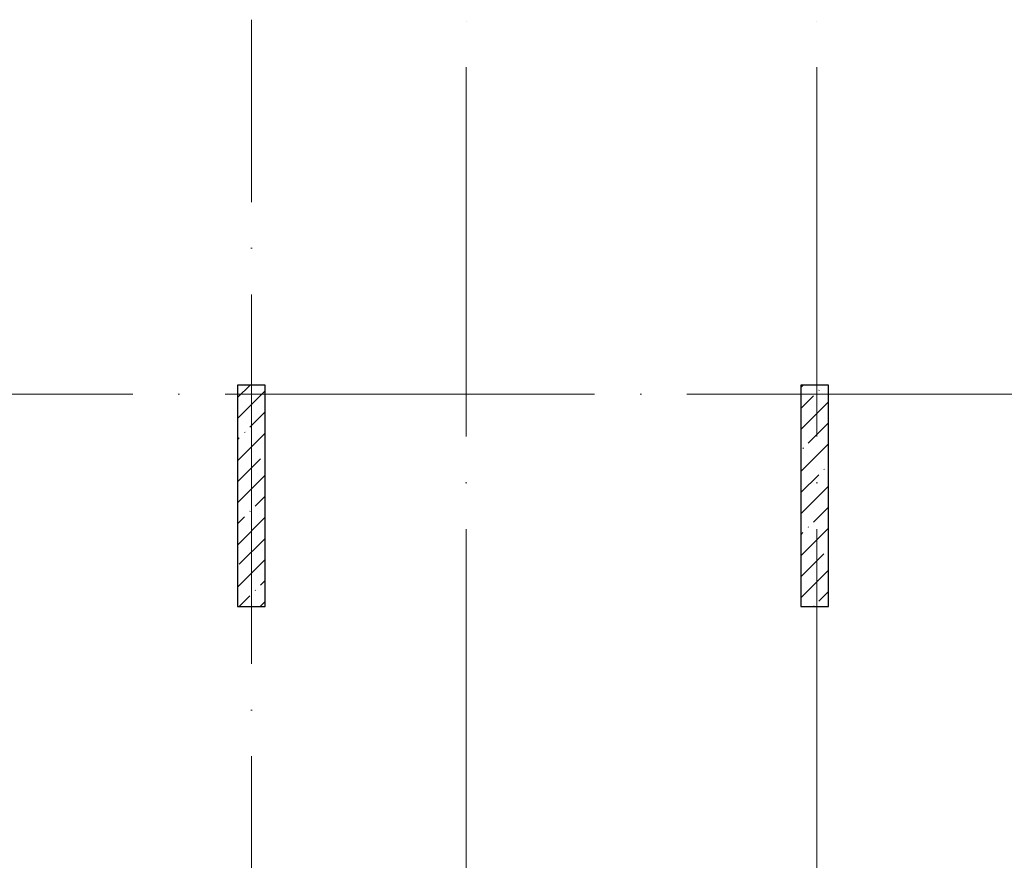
# Model space of a CAD drawing. Header units: millimetres. Extents: x -30540 to 173936, y -11730 to 122288.
# Tile 28 of 116: x -3498 to 7164, y 89003 to 98106. Entities that reach past the tile are written whole.
import ezdxf

# ---------------------------------------------------------------- set-up
doc = ezdxf.new("R2010")
doc.units = ezdxf.units.MM
doc.linetypes.add('ADSK_Линия сетки', pattern=[5000, 4000, -500, 0, -500])
for name, color, linetype, lineweight in [('S-COLS-____-MCUT', 7, 'Continuous', 40), ('S-COLS-____-OTLN', 7, 'Continuous', 18), ('S-GRID-____-OTLN', 7, 'Continuous', 9)]:
    doc.layers.add(name, color=color, linetype=linetype, lineweight=lineweight)

# ---------------------------------------------------------------- blocks, each defined once
blk = doc.blocks.new('КР_Колонна_ЖБ_Прямоугольная - 300x2400h_B40-V1-01 ЭМ')
at = {"layer": 'S-COLS-____-OTLN', "lineweight": 5, "true_color": 0xcccccc}
h = blk.add_hatch(dxfattribs=at)
h.set_pattern_fill('FP_9', color=254, style=0, pattern_type=2)
h.set_pattern_definition([(225, (-989.7, 92950), (228.0985, -228.0985), []), (225, (-1217.8, 92950), (228.0985, -228.0985), [403.225, -80.645, 6.706, -73.939])])
h.paths.add_polyline_path([(150, 1200), (-150, 1200), (-150, -1200), (150, -1200), (150, -955)])
at = {"layer": 'S-COLS-____-MCUT', "color": 254, "lineweight": 30, "true_color": 0xcccccc}
for p, q in [((150, 1200), (-150, 1200)), ((-150, 1200), (-150, -1200)), ((150, -1200), (150, 1200)), ((-150, -1200), (150, -1200))]:
    blk.add_line(p, q, dxfattribs=at)
blk = doc.blocks.new('КР_Колонна_ЖБ_Прямоугольная - 300x2400h_B40-V2-01 ЭМ')
at = {"layer": 'S-COLS-____-OTLN', "lineweight": 5, "true_color": 0xcccccc}
h = blk.add_hatch(dxfattribs=at)
h.set_pattern_fill('FP_10', color=254, style=0, pattern_type=2)
h.set_pattern_definition([(225, (5110.3, 92950), (228.0985, -228.0985), []), (225, (4882.2, 92950), (228.0985, -228.0985), [403.225, -80.645, 6.706, -73.939])])
h.paths.add_polyline_path([(150, 1200), (-150, 1200), (-150, -1200), (150, -1200), (150, -955)])
at = {"layer": 'S-COLS-____-MCUT', "color": 254, "lineweight": 30, "true_color": 0xcccccc}
for p, q in [((150, 1200), (-150, 1200)), ((-150, 1200), (-150, -1200)), ((150, -1200), (150, 1200)), ((-150, -1200), (150, -1200))]:
    blk.add_line(p, q, dxfattribs=at)
blk = doc.blocks.new('Наметкина 10_РД_АР_К1_отсоединено_rvt-1-01 ЭМ')
at = {"layer": 'S-COLS-____-OTLN', "color": 254, "lineweight": 13, "true_color": 0xcccccc, "rotation": 180}
for name, p in [('КР_Колонна_ЖБ_Прямоугольная - 300x2400h_B40-V1-01 ЭМ', (-990, 92950)), ('КР_Колонна_ЖБ_Прямоугольная - 300x2400h_B40-V2-01 ЭМ', (5110, 92950))]:
    blk.add_blockref(name, p, dxfattribs=at)

msp = doc.modelspace()

# ---------------------------------------------------------------- linework, layer by layer
at = {"layer": 'S-GRID-____-OTLN', "color": 253, "linetype": 'ADSK_Линия сетки', "true_color": 0xaaaaaa}
for p, q in [((-989.7, 26129.3), (-989.7, 98105.9)), ((1335.3, 23589.3), (1335.3, 98105.9)), ((5135.3, 23589.3), (5135.3, 98105.9)), ((17726.8, 94050), (-28904.3, 94050))]:
    msp.add_line(p, q, dxfattribs=at)

# ---------------------------------------------------------------- block references
at = {"lineweight": 5}
msp.add_blockref('Наметкина 10_РД_АР_К1_отсоединено_rvt-1-01 ЭМ', (0, 0), dxfattribs=at)

doc.saveas('drawing.dxf')
